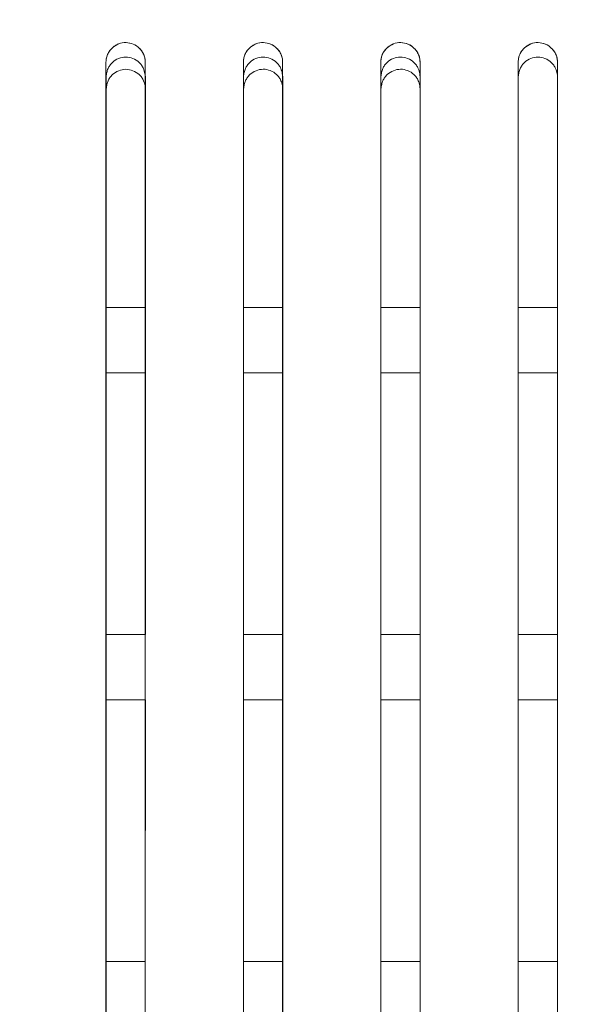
# Model space of a CAD drawing. Header units: millimetres. Extents: x 19 to 844, y 7 to 552.
# Tile 84 of 177: x 172.79 to 179.65, y 356.9 to 368.94. Entities that reach past the tile are written whole.
import ezdxf

# ---------------------------------------------------------------- set-up
doc = ezdxf.new("R2010")
doc.units = ezdxf.units.MM
doc.linetypes.add('PHANTOM', pattern=[12.7, 6.35, -1.27, 1.27, -1.27, 1.27, -1.27])
doc.styles.add('SLDTEXTSTYLE0', font='TXT', dxfattribs={"width": 0.75})
doc.dimstyles.new('SLDDIMSTYLE0', dxfattribs={"dimtxt": 3.5, "dimasz": 3.302, "dimexe": 0, "dimexo": 0.0625, "dimgap": 0.875, "dimtad": 0, "dimtih": 1, "dimtoh": 1, "dimdec": 1, "dimlfac": 2.5, "dimrnd": 1e-09, "dimzin": 4, "dimdsep": 46, "dimtxsty": 'SLDTEXTSTYLE0', "dimsah": 1, "dimcen": 0.09, "dimadec": 0, "dimazin": 1, "dimtfac": 1, "dimtdec": 1, "dimtofl": 0, "dimtmove": 0, "dimatfit": 3, "dimfxl": 0, "dimfrac": 2, "dimtolj": 1, "dimtzin": 12, "dimarcsym": 0})

# ---------------------------------------------------------------- blocks, each defined once
blk = doc.blocks.new('_D_14')
at = {"color": 7, "linetype": 'Continuous', "lineweight": 0}
for p, q in [((166.648, 330.358), (166.648, 395.758)), ((206.648, 330.358), (206.648, 395.758)), ((166.648, 392.583), (177.468, 392.583)), ((206.648, 392.583), (195.829, 392.583))]:
    blk.add_line(p, q, dxfattribs=at)
for points in [[(166.648, 392.583), (169.95, 392.075), (169.95, 393.091)], [(206.648, 392.583), (203.346, 393.091), (203.346, 392.075)]]:
    blk.add_solid(points, dxfattribs=at)
at = {"color": 7, "linetype": 'Continuous', "lineweight": 0, "char_height": 3.5, "attachment_point": 1, "style": 'SLDTEXTSTYLE0'}
for s, insert in [('2X', (177.468, 394.316)), ('100.0', (184.191, 394.316))]:
    blk.add_mtext(s, dxfattribs=dict(at, insert=insert))

msp = doc.modelspace()

# ---------------------------------------------------------------- linework, layer by layer
at = {"color": 7, "linetype": 'Continuous', "lineweight": 15}
for p, q in [((175.529, 368.246), (175.529, 361.424)), ((175.529, 368.246), (175.529, 361.424)), ((175.529, 368.246), (175.529, 361.424)), ((175.529, 368.246), (175.529, 361.424)), ((177.209, 368.246), (177.209, 361.424)), ((177.209, 368.246), (177.209, 361.424)), ((177.209, 368.246), (177.209, 361.424)), ((177.209, 368.246), (177.209, 361.424)), ((173.851, 368.098), (173.85, 365.424)), ((174.33, 365.424), (174.331, 368.098)), ((175.53, 368.098), (175.53, 365.424)), ((176.01, 365.424), (176.01, 368.098)), ((177.21, 368.098), (177.21, 365.424)), ((177.69, 365.424), (177.69, 368.098)), ((173.848, 365.424), (174.328, 365.424)), ((175.528, 365.424), (176.008, 365.424)), ((177.208, 365.424), (177.688, 365.424)), ((174.328, 364.624), (173.848, 364.624)), ((173.85, 364.624), (173.85, 361.424)), ((176.008, 364.624), (175.528, 364.624)), ((175.53, 364.624), (175.53, 361.424)), ((177.688, 364.624), (177.208, 364.624)), ((177.21, 364.624), (177.209, 361.424)), ((174.328, 361.424), (173.848, 361.424)), ((176.008, 361.424), (175.528, 361.424)), ((177.208, 361.424), (177.688, 361.424)), ((173.848, 360.624), (174.328, 360.624)), ((173.85, 360.624), (173.849, 357.424)), ((174.329, 357.424), (174.33, 360.624)), ((175.528, 360.624), (176.008, 360.624)), ((175.529, 360.624), (175.529, 357.424)), ((176.009, 357.424), (176.009, 360.624)), ((177.208, 360.624), (177.688, 360.624)), ((177.209, 360.624), (177.209, 357.424)), ((177.689, 357.424), (177.689, 360.624)), ((174.328, 357.424), (173.848, 357.424)), ((176.008, 357.424), (175.528, 357.424)), ((177.208, 357.424), (177.688, 357.424))]:
    msp.add_line(p, q, dxfattribs=at)
at = {"color": 8, "linetype": 'PHANTOM', "lineweight": 0}
for p, q in [((178.888, 365.424), (179.368, 365.424)), ((178.888, 364.624), (179.368, 364.624)), ((179.368, 361.424), (178.888, 361.424)), ((178.888, 360.624), (179.368, 360.624)), ((179.368, 357.424), (178.888, 357.424))]:
    msp.add_line(p, q, dxfattribs=at)
at = {"color": 7, "linetype": 'Continuous', "lineweight": 15}
for points, knots in [([(174.328, 368.424), (174.328, 368.433), (174.328, 368.45), (174.323, 368.476), (174.314, 368.51), (174.294, 368.551), (174.252, 368.604), (174.185, 368.65), (174.093, 368.67), (174.014, 368.656), (173.958, 368.627), (173.916, 368.594), (173.879, 368.548), (173.853, 368.488), (173.85, 368.445), (173.848, 368.424)], [0, 0, 0, 0, 0.0367581, 0.0725145, 0.1076447, 0.1819558, 0.2570453, 0.3770897, 0.4942344, 0.613064, 0.6742459, 0.7377033, 0.8253949, 0.9107992, 1, 1, 1, 1]), ([(173.848, 368.424), (173.849, 368.434), (173.849, 368.453), (173.854, 368.479), (173.86, 368.5), (173.871, 368.528), (173.89, 368.562), (173.931, 368.61), (173.999, 368.653), (174.092, 368.67), (174.184, 368.65), (174.248, 368.607), (174.288, 368.559), (174.309, 368.52), (174.325, 368.474), (174.327, 368.443), (174.328, 368.424)], [0, 0, 0, 0, 0.041614, 0.077768, 0.108463, 0.133698, 0.201419, 0.263007, 0.388938, 0.50559, 0.619116, 0.742556, 0.802027, 0.8681, 0.922725, 1, 1, 1, 1]), ([(176.008, 368.424), (176.008, 368.433), (176.008, 368.45), (176.003, 368.476), (175.994, 368.51), (175.974, 368.551), (175.932, 368.604), (175.865, 368.65), (175.773, 368.67), (175.694, 368.656), (175.638, 368.627), (175.596, 368.594), (175.559, 368.548), (175.533, 368.488), (175.53, 368.445), (175.528, 368.424)], [0, 0, 0, 0, 0.0367447, 0.0724954, 0.1076288, 0.1819277, 0.257013, 0.3770437, 0.4941951, 0.6130439, 0.6742352, 0.737702, 0.8253978, 0.9108026, 1, 1, 1, 1]), ([(175.528, 368.424), (175.529, 368.434), (175.529, 368.453), (175.534, 368.479), (175.54, 368.5), (175.551, 368.528), (175.57, 368.562), (175.611, 368.61), (175.679, 368.653), (175.772, 368.67), (175.864, 368.65), (175.928, 368.607), (175.968, 368.559), (175.989, 368.52), (176.005, 368.474), (176.007, 368.442), (176.008, 368.424)], [0, 0, 0, 0, 0.041643, 0.077806, 0.108489, 0.133691, 0.201422, 0.263005, 0.388957, 0.505614, 0.619143, 0.742566, 0.802039, 0.86808, 0.922726, 1, 1, 1, 1]), ([(177.688, 368.424), (177.688, 368.433), (177.688, 368.45), (177.683, 368.476), (177.674, 368.51), (177.654, 368.551), (177.612, 368.604), (177.545, 368.65), (177.453, 368.67), (177.374, 368.656), (177.318, 368.627), (177.276, 368.594), (177.239, 368.548), (177.213, 368.488), (177.21, 368.445), (177.208, 368.424)], [0, 0, 0, 0, 0.036741, 0.072487, 0.107614, 0.181903, 0.256976, 0.376996, 0.494152, 0.61302, 0.674221, 0.737697, 0.825398, 0.910805, 1, 1, 1, 1]), ([(177.208, 368.424), (177.209, 368.434), (177.209, 368.453), (177.214, 368.479), (177.221, 368.5), (177.231, 368.528), (177.25, 368.562), (177.292, 368.61), (177.359, 368.653), (177.452, 368.67), (177.544, 368.65), (177.608, 368.607), (177.648, 368.559), (177.669, 368.52), (177.685, 368.474), (177.687, 368.442), (177.688, 368.424)], [0, 0, 0, 0, 0.041675, 0.077849, 0.108522, 0.133693, 0.201438, 0.26302, 0.389, 0.505668, 0.619206, 0.742616, 0.802086, 0.868111, 0.9228, 1, 1, 1, 1]), ([(179.368, 368.424), (179.368, 368.433), (179.368, 368.45), (179.363, 368.476), (179.354, 368.51), (179.334, 368.551), (179.292, 368.604), (179.225, 368.65), (179.133, 368.67), (179.054, 368.656), (178.998, 368.627), (178.956, 368.594), (178.919, 368.548), (178.893, 368.488), (178.89, 368.445), (178.888, 368.424)], [0, 0, 0, 0, 0.036738, 0.072479, 0.107601, 0.18188, 0.256939, 0.376948, 0.494108, 0.612993, 0.674203, 0.73769, 0.825397, 0.910806, 1, 1, 1, 1]), ([(178.888, 368.424), (178.889, 368.434), (178.889, 368.453), (178.894, 368.479), (178.901, 368.5), (178.911, 368.528), (178.93, 368.562), (178.972, 368.61), (179.039, 368.653), (179.132, 368.67), (179.224, 368.65), (179.288, 368.607), (179.328, 368.559), (179.349, 368.52), (179.365, 368.474), (179.367, 368.442), (179.368, 368.424)], [0, 0, 0, 0, 0.041708, 0.077894, 0.108557, 0.133696, 0.201456, 0.263038, 0.389045, 0.505723, 0.619269, 0.742665, 0.802131, 0.86814, 0.922873, 1, 1, 1, 1]), ([(174.33, 368.246), (174.328, 368.258), (174.325, 368.282), (174.317, 368.315), (174.305, 368.351), (174.285, 368.387), (174.245, 368.433), (174.18, 368.474), (174.089, 368.492), (173.999, 368.474), (173.934, 368.432), (173.894, 368.386), (173.871, 368.345), (173.856, 368.298), (173.852, 368.264), (173.85, 368.246)], [0, 0, 0, 0, 0.051344, 0.098612, 0.142228, 0.205139, 0.266514, 0.386177, 0.50053, 0.614866, 0.734572, 0.795836, 0.858609, 0.924986, 1, 1, 1, 1]), ([(174.33, 368.246), (174.328, 368.258), (174.325, 368.282), (174.317, 368.315), (174.305, 368.351), (174.285, 368.387), (174.245, 368.433), (174.18, 368.474), (174.089, 368.492), (173.999, 368.474), (173.934, 368.432), (173.894, 368.386), (173.871, 368.345), (173.856, 368.298), (173.852, 368.264), (173.85, 368.246)], [0, 0, 0, 0, 0.051344, 0.098612, 0.142228, 0.205139, 0.266514, 0.386177, 0.50053, 0.614866, 0.734572, 0.795836, 0.858609, 0.924986, 1, 1, 1, 1]), ([(174.33, 368.246), (174.328, 368.258), (174.325, 368.282), (174.317, 368.315), (174.305, 368.351), (174.285, 368.387), (174.245, 368.433), (174.18, 368.474), (174.089, 368.492), (173.999, 368.474), (173.934, 368.432), (173.894, 368.386), (173.871, 368.345), (173.856, 368.298), (173.852, 368.264), (173.85, 368.246)], [0, 0, 0, 0, 0.051348, 0.098618, 0.142236, 0.205148, 0.266523, 0.386182, 0.50053, 0.61486, 0.734562, 0.795826, 0.858601, 0.924981, 1, 1, 1, 1]), ([(174.33, 368.246), (174.328, 368.258), (174.325, 368.282), (174.317, 368.315), (174.305, 368.351), (174.285, 368.387), (174.245, 368.433), (174.18, 368.474), (174.089, 368.492), (173.999, 368.474), (173.934, 368.432), (173.894, 368.386), (173.871, 368.345), (173.856, 368.298), (173.852, 368.264), (173.85, 368.246)], [0, 0, 0, 0, 0.051348, 0.098618, 0.142236, 0.205148, 0.266523, 0.386182, 0.50053, 0.61486, 0.734562, 0.795826, 0.858601, 0.924981, 1, 1, 1, 1]), ([(176.009, 368.246), (176.008, 368.258), (176.005, 368.282), (175.997, 368.316), (175.985, 368.351), (175.965, 368.387), (175.925, 368.433), (175.86, 368.474), (175.769, 368.492), (175.678, 368.474), (175.614, 368.432), (175.574, 368.386), (175.551, 368.345), (175.536, 368.298), (175.532, 368.264), (175.529, 368.246)], [0, 0, 0, 0, 0.051354, 0.098628, 0.142249, 0.205164, 0.266541, 0.386203, 0.500551, 0.614881, 0.734582, 0.795844, 0.858616, 0.924992, 1, 1, 1, 1]), ([(176.009, 368.246), (176.008, 368.258), (176.005, 368.282), (175.997, 368.316), (175.985, 368.351), (175.965, 368.387), (175.925, 368.433), (175.86, 368.474), (175.769, 368.492), (175.678, 368.474), (175.614, 368.432), (175.574, 368.386), (175.551, 368.345), (175.536, 368.298), (175.532, 368.264), (175.529, 368.246)], [0, 0, 0, 0, 0.051354, 0.098628, 0.142249, 0.205164, 0.266541, 0.386203, 0.500551, 0.614881, 0.734582, 0.795844, 0.858616, 0.924992, 1, 1, 1, 1]), ([(176.009, 368.246), (176.008, 368.258), (176.005, 368.282), (175.997, 368.316), (175.985, 368.351), (175.965, 368.387), (175.925, 368.433), (175.86, 368.474), (175.769, 368.492), (175.678, 368.474), (175.614, 368.432), (175.574, 368.386), (175.551, 368.345), (175.536, 368.298), (175.532, 368.264), (175.529, 368.246)], [0, 0, 0, 0, 0.051357, 0.098634, 0.142256, 0.205173, 0.26655, 0.386209, 0.50055, 0.614875, 0.734572, 0.795835, 0.858608, 0.924987, 1, 1, 1, 1]), ([(176.009, 368.246), (176.008, 368.258), (176.005, 368.282), (175.997, 368.316), (175.985, 368.351), (175.965, 368.387), (175.925, 368.433), (175.86, 368.474), (175.769, 368.492), (175.678, 368.474), (175.614, 368.432), (175.574, 368.386), (175.551, 368.345), (175.536, 368.298), (175.532, 368.264), (175.529, 368.246)], [0, 0, 0, 0, 0.051357, 0.098634, 0.142256, 0.205173, 0.26655, 0.386209, 0.50055, 0.614875, 0.734572, 0.795835, 0.858608, 0.924987, 1, 1, 1, 1]), ([(177.689, 368.246), (177.688, 368.258), (177.685, 368.282), (177.677, 368.316), (177.665, 368.351), (177.645, 368.387), (177.605, 368.433), (177.54, 368.474), (177.449, 368.492), (177.358, 368.474), (177.293, 368.433), (177.253, 368.387), (177.231, 368.345), (177.216, 368.298), (177.212, 368.264), (177.209, 368.246)], [0, 0, 0, 0, 0.051374, 0.098663, 0.142294, 0.205221, 0.266607, 0.386281, 0.500624, 0.614939, 0.734617, 0.795869, 0.858633, 0.925002, 1, 1, 1, 1]), ([(177.689, 368.246), (177.688, 368.258), (177.685, 368.282), (177.677, 368.316), (177.665, 368.351), (177.645, 368.387), (177.605, 368.433), (177.54, 368.474), (177.449, 368.492), (177.358, 368.474), (177.293, 368.433), (177.253, 368.387), (177.231, 368.345), (177.216, 368.298), (177.212, 368.264), (177.209, 368.246)], [0, 0, 0, 0, 0.051374, 0.098663, 0.142294, 0.205221, 0.266607, 0.386281, 0.500624, 0.614939, 0.734617, 0.795869, 0.858633, 0.925002, 1, 1, 1, 1]), ([(177.689, 368.246), (177.688, 368.258), (177.685, 368.282), (177.677, 368.316), (177.665, 368.351), (177.645, 368.387), (177.605, 368.433), (177.54, 368.474), (177.449, 368.492), (177.358, 368.474), (177.293, 368.433), (177.253, 368.387), (177.231, 368.345), (177.216, 368.298), (177.212, 368.264), (177.209, 368.246)], [0, 0, 0, 0, 0.051377, 0.098669, 0.142301, 0.20523, 0.266616, 0.386287, 0.500624, 0.614933, 0.734607, 0.79586, 0.858625, 0.924997, 1, 1, 1, 1]), ([(177.689, 368.246), (177.688, 368.258), (177.685, 368.282), (177.677, 368.316), (177.665, 368.351), (177.645, 368.387), (177.605, 368.433), (177.54, 368.474), (177.449, 368.492), (177.358, 368.474), (177.293, 368.433), (177.253, 368.387), (177.231, 368.345), (177.216, 368.298), (177.212, 368.264), (177.209, 368.246)], [0, 0, 0, 0, 0.051377, 0.098669, 0.142301, 0.20523, 0.266616, 0.386287, 0.500624, 0.614933, 0.734607, 0.79586, 0.858625, 0.924997, 1, 1, 1, 1]), ([(179.369, 368.246), (179.368, 368.259), (179.365, 368.282), (179.357, 368.316), (179.344, 368.351), (179.324, 368.387), (179.284, 368.433), (179.219, 368.474), (179.129, 368.492), (179.038, 368.474), (178.973, 368.433), (178.933, 368.387), (178.911, 368.345), (178.896, 368.298), (178.891, 368.264), (178.889, 368.246)], [0, 0, 0, 0, 0.051394, 0.098699, 0.142339, 0.205278, 0.266674, 0.38636, 0.500698, 0.614997, 0.734652, 0.795894, 0.85865, 0.925012, 1, 1, 1, 1]), ([(179.369, 368.246), (179.368, 368.259), (179.365, 368.282), (179.357, 368.316), (179.344, 368.351), (179.324, 368.387), (179.284, 368.433), (179.219, 368.474), (179.129, 368.492), (179.038, 368.474), (178.973, 368.433), (178.933, 368.387), (178.911, 368.345), (178.896, 368.298), (178.891, 368.264), (178.889, 368.246)], [0, 0, 0, 0, 0.051394, 0.098699, 0.142339, 0.205278, 0.266674, 0.38636, 0.500698, 0.614997, 0.734652, 0.795894, 0.85865, 0.925012, 1, 1, 1, 1]), ([(179.369, 368.246), (179.368, 368.259), (179.365, 368.282), (179.357, 368.316), (179.344, 368.351), (179.324, 368.387), (179.284, 368.433), (179.219, 368.474), (179.129, 368.492), (179.038, 368.474), (178.973, 368.433), (178.933, 368.387), (178.911, 368.345), (178.896, 368.298), (178.891, 368.264), (178.889, 368.246)], [0, 0, 0, 0, 0.051398, 0.098705, 0.142347, 0.205288, 0.266683, 0.386365, 0.500698, 0.614991, 0.734642, 0.795884, 0.858642, 0.925007, 1, 1, 1, 1]), ([(179.369, 368.246), (179.368, 368.259), (179.365, 368.282), (179.357, 368.316), (179.344, 368.351), (179.324, 368.387), (179.284, 368.433), (179.219, 368.474), (179.129, 368.492), (179.038, 368.474), (178.973, 368.433), (178.933, 368.387), (178.911, 368.345), (178.896, 368.298), (178.891, 368.264), (178.889, 368.246)], [0, 0, 0, 0, 0.051398, 0.098705, 0.142347, 0.205288, 0.266683, 0.386365, 0.500698, 0.614991, 0.734642, 0.795884, 0.858642, 0.925007, 1, 1, 1, 1]), ([(173.848, 341.624), (173.848, 344.498), (173.848, 351.177), (173.848, 360.08), (173.848, 366.121), (173.848, 368.424)], [0.3144834, 0.3144834, 0.3144834, 0.3144834, 0.5, 0.75, 0.9048484, 0.9048484, 0.9048484, 0.9048484]), ([(173.848, 368.424), (173.848, 368.023), (173.848, 367.229), (173.848, 366.044), (173.848, 364.877), (173.848, 363.728), (173.848, 362.596), (173.848, 361.482), (173.848, 360.385), (173.848, 359.306), (173.848, 358.244), (173.848, 357.2), (173.848, 356.173), (173.848, 354.353), (173.848, 351.78), (173.848, 349.14), (173.848, 347.259), (173.848, 346.096), (173.848, 344.952), (173.848, 343.826), (173.848, 342.72), (173.848, 341.987), (173.848, 341.624)], [0, 0, 0, 0, 0.045683, 0.090641, 0.134875, 0.178385, 0.221173, 0.263238, 0.304581, 0.345203, 0.385105, 0.424286, 0.462749, 0.500494, 0.628575, 0.750342, 0.793918, 0.836704, 0.878702, 0.919915, 0.960346, 1, 1, 1, 1]), ([(174.328, 341.624), (174.328, 344.498), (174.328, 351.176), (174.328, 360.078), (174.328, 366.12), (174.328, 368.424)], [0.3145061, 0.3145061, 0.3145061, 0.3145061, 0.5, 0.75, 0.9049167, 0.9049167, 0.9049167, 0.9049167]), ([(174.328, 341.624), (174.328, 341.841), (174.328, 342.277), (174.328, 342.935), (174.328, 343.599), (174.328, 344.27), (174.328, 344.947), (174.328, 345.631), (174.328, 346.322), (174.328, 347.02), (174.328, 347.725), (174.328, 349.296), (174.328, 351.78), (174.328, 354.697), (174.328, 357.22), (174.328, 359.325), (174.328, 361.501), (174.328, 363.747), (174.328, 366.064), (174.328, 367.629), (174.328, 368.424)], [0, 0, 0, 0, 0.023698, 0.047676, 0.071934, 0.096474, 0.121296, 0.146401, 0.171789, 0.197462, 0.223419, 0.249663, 0.371422, 0.499514, 0.575712, 0.65479, 0.736753, 0.821605, 0.909353, 1, 1, 1, 1]), ([(175.528, 341.624), (175.528, 344.496), (175.528, 351.173), (175.528, 360.075), (175.528, 366.118), (175.528, 368.424)], [0.3145593, 0.3145593, 0.3145593, 0.3145593, 0.5, 0.75, 0.9050759, 0.9050759, 0.9050759, 0.9050759]), ([(175.528, 368.424), (175.528, 368.023), (175.528, 367.228), (175.528, 366.044), (175.528, 364.877), (175.528, 363.727), (175.528, 362.595), (175.528, 361.481), (175.528, 360.384), (175.528, 359.305), (175.528, 358.243), (175.528, 357.199), (175.528, 356.173), (175.528, 354.353), (175.528, 351.78), (175.528, 349.14), (175.528, 347.259), (175.528, 346.096), (175.528, 344.952), (175.528, 343.826), (175.528, 342.72), (175.528, 341.987), (175.528, 341.624)], [0, 0, 0, 0, 0.045691, 0.090655, 0.134894, 0.178407, 0.221196, 0.263261, 0.304602, 0.345221, 0.385117, 0.424292, 0.462746, 0.500481, 0.628568, 0.750333, 0.793914, 0.836703, 0.878702, 0.919916, 0.960348, 1, 1, 1, 1]), ([(176.008, 341.624), (176.008, 344.496), (176.008, 351.171), (176.008, 360.074), (176.008, 366.117), (176.008, 368.424)], [0.314579, 0.314579, 0.314579, 0.314579, 0.5, 0.75, 0.9051351, 0.9051351, 0.9051351, 0.9051351]), ([(176.008, 341.624), (176.008, 341.841), (176.008, 342.277), (176.008, 342.934), (176.008, 343.599), (176.008, 344.269), (176.008, 344.947), (176.008, 345.631), (176.008, 346.322), (176.008, 347.02), (176.008, 347.725), (176.008, 349.296), (176.008, 351.78), (176.008, 354.696), (176.008, 357.219), (176.008, 359.325), (176.008, 361.5), (176.008, 363.747), (176.008, 366.064), (176.008, 367.629), (176.008, 368.424)], [0, 0, 0, 0, 0.023697, 0.0476742, 0.0719325, 0.0964726, 0.1212952, 0.1464012, 0.1717911, 0.1974657, 0.2234256, 0.2496714, 0.3714287, 0.4995264, 0.5757076, 0.6547739, 0.7367312, 0.8215849, 0.9093397, 1, 1, 1, 1]), ([(177.208, 341.624), (177.208, 344.495), (177.208, 351.168), (177.208, 360.071), (177.208, 366.116), (177.208, 368.424)], [0.3146245, 0.3146245, 0.3146245, 0.3146245, 0.5, 0.75, 0.9052716, 0.9052716, 0.9052716, 0.9052716]), ([(177.208, 368.424), (177.208, 368.023), (177.208, 367.228), (177.208, 366.043), (177.208, 364.876), (177.208, 363.726), (177.208, 362.594), (177.208, 361.48), (177.208, 360.383), (177.208, 359.304), (177.208, 358.243), (177.208, 357.199), (177.208, 356.173), (177.208, 354.353), (177.208, 351.78), (177.208, 349.14), (177.208, 347.259), (177.208, 346.096), (177.208, 344.952), (177.208, 343.826), (177.208, 342.72), (177.208, 341.987), (177.208, 341.624)], [0, 0, 0, 0, 0.045697, 0.090667, 0.13491, 0.178426, 0.221216, 0.26328, 0.30462, 0.345236, 0.385128, 0.424297, 0.462744, 0.50047, 0.628562, 0.750325, 0.79391, 0.836701, 0.878703, 0.919918, 0.960349, 1, 1, 1, 1]), ([(177.688, 341.624), (177.688, 344.494), (177.688, 351.167), (177.688, 360.07), (177.688, 366.115), (177.688, 368.424)], [0.3146412, 0.3146412, 0.3146412, 0.3146412, 0.5, 0.75, 0.9053216, 0.9053216, 0.9053216, 0.9053216]), ([(177.688, 341.624), (177.688, 341.841), (177.688, 342.277), (177.688, 342.934), (177.688, 343.598), (177.688, 344.269), (177.688, 344.947), (177.688, 345.631), (177.688, 346.322), (177.688, 347.02), (177.688, 347.725), (177.688, 349.296), (177.688, 351.78), (177.688, 354.696), (177.688, 357.219), (177.688, 359.324), (177.688, 361.5), (177.688, 363.746), (177.688, 366.063), (177.688, 367.628), (177.688, 368.424)], [0, 0, 0, 0, 0.023696, 0.047673, 0.071931, 0.096471, 0.121295, 0.146401, 0.171793, 0.197469, 0.223431, 0.249679, 0.371434, 0.499536, 0.575702, 0.654759, 0.736712, 0.821567, 0.909328, 1, 1, 1, 1]), ([(178.888, 341.624), (178.888, 344.493), (178.888, 351.165), (178.888, 360.068), (178.888, 366.114), (178.888, 368.424)], [0.3146791, 0.3146791, 0.3146791, 0.3146791, 0.5, 0.75, 0.9054353, 0.9054353, 0.9054353, 0.9054353]), ([(178.888, 368.424), (178.888, 368.023), (178.888, 367.228), (178.888, 366.043), (178.888, 364.876), (178.888, 363.726), (178.888, 362.594), (178.888, 361.48), (178.888, 360.383), (178.888, 359.304), (178.888, 358.242), (178.888, 357.199), (178.888, 356.173), (178.888, 354.352), (178.888, 351.78), (178.888, 349.14), (178.888, 347.259), (178.888, 346.096), (178.888, 344.952), (178.888, 343.826), (178.888, 342.72), (178.888, 341.987), (178.888, 341.624)], [0, 0, 0, 0, 0.045703, 0.090677, 0.134923, 0.178442, 0.221233, 0.263297, 0.304635, 0.345248, 0.385137, 0.424301, 0.462742, 0.500461, 0.628557, 0.750318, 0.793906, 0.8367, 0.878703, 0.919919, 0.96035, 1, 1, 1, 1]), ([(179.368, 341.624), (179.368, 344.493), (179.368, 351.164), (179.368, 360.067), (179.368, 366.113), (179.368, 368.424)], [0.3146928, 0.3146928, 0.3146928, 0.3146928, 0.5, 0.75, 0.9054762, 0.9054762, 0.9054762, 0.9054762]), ([(179.368, 341.624), (179.368, 341.841), (179.368, 342.277), (179.368, 342.934), (179.368, 343.598), (179.368, 344.269), (179.368, 344.947), (179.368, 345.631), (179.368, 346.322), (179.368, 347.02), (179.368, 347.725), (179.368, 349.296), (179.368, 351.78), (179.368, 354.696), (179.368, 357.219), (179.368, 359.324), (179.368, 361.499), (179.368, 363.746), (179.368, 366.063), (179.368, 367.628), (179.368, 368.424)], [0, 0, 0, 0, 0.023695, 0.047672, 0.07193, 0.09647, 0.121294, 0.146402, 0.171794, 0.197471, 0.223435, 0.249685, 0.371439, 0.499544, 0.575698, 0.654747, 0.736696, 0.821552, 0.909318, 1, 1, 1, 1]), ([(173.85, 368.246), (173.849, 365.786), (173.849, 360.87), (173.849, 354.595), (173.849, 350.751), (173.849, 349.424)], [0, 0, 0, 0, 0.396096, 0.791567, 1, 1, 1, 1]), ([(173.85, 368.246), (173.849, 365.786), (173.849, 360.87), (173.849, 354.595), (173.849, 350.751), (173.849, 349.424)], [0, 0, 0, 0, 0.396096, 0.791567, 1, 1, 1, 1]), ([(173.85, 368.246), (173.849, 365.786), (173.849, 360.87), (173.849, 354.595), (173.849, 350.751), (173.849, 349.424)], [0, 0, 0, 0, 0.396096, 0.791567, 1, 1, 1, 1]), ([(173.85, 368.246), (173.849, 365.786), (173.849, 360.87), (173.849, 354.595), (173.849, 350.751), (173.849, 349.424)], [0, 0, 0, 0, 0.396096, 0.791567, 1, 1, 1, 1]), ([(174.331, 368.098), (174.329, 368.11), (174.326, 368.134), (174.318, 368.167), (174.306, 368.202), (174.286, 368.239), (174.246, 368.284), (174.181, 368.325), (174.09, 368.343), (174, 368.325), (173.935, 368.284), (173.895, 368.238), (173.872, 368.197), (173.857, 368.149), (173.853, 368.116), (173.851, 368.098)], [0, 0, 0, 0, 0.051328, 0.09858, 0.142181, 0.205075, 0.266444, 0.38612, 0.500498, 0.614864, 0.7346, 0.795868, 0.858635, 0.925, 1, 1, 1, 1]), ([(174.328, 341.51), (174.328, 344.372), (174.329, 351.027), (174.329, 359.912), (174.329, 365.945), (174.33, 368.246)], [0.3145067, 0.3145067, 0.3145067, 0.3145067, 0.5, 0.75, 0.9049167, 0.9049167, 0.9049167, 0.9049167]), ([(174.328, 341.51), (174.328, 344.372), (174.329, 351.027), (174.329, 359.912), (174.329, 365.945), (174.33, 368.246)], [0.3145067, 0.3145067, 0.3145067, 0.3145067, 0.5, 0.75, 0.9049167, 0.9049167, 0.9049167, 0.9049167]), ([(174.328, 341.51), (174.328, 344.372), (174.329, 351.027), (174.329, 359.912), (174.329, 365.945), (174.33, 368.246)], [0.3145067, 0.3145067, 0.3145067, 0.3145067, 0.5, 0.75, 0.9049167, 0.9049167, 0.9049167, 0.9049167]), ([(174.328, 341.51), (174.328, 344.372), (174.329, 351.027), (174.329, 359.912), (174.329, 365.945), (174.33, 368.246)], [0.3145067, 0.3145067, 0.3145067, 0.3145067, 0.5, 0.75, 0.9049167, 0.9049167, 0.9049167, 0.9049167]), ([(176.01, 368.098), (176.009, 368.11), (176.006, 368.134), (175.998, 368.167), (175.986, 368.203), (175.966, 368.239), (175.926, 368.285), (175.861, 368.326), (175.77, 368.344), (175.679, 368.325), (175.614, 368.284), (175.575, 368.238), (175.552, 368.197), (175.537, 368.15), (175.533, 368.116), (175.53, 368.098)], [0, 0, 0, 0, 0.051337, 0.098596, 0.142202, 0.205102, 0.266473, 0.38615, 0.500522, 0.614883, 0.734613, 0.795879, 0.858644, 0.925006, 1, 1, 1, 1]), ([(176.008, 341.51), (176.008, 344.37), (176.009, 351.023), (176.009, 359.907), (176.009, 365.943), (176.009, 368.246)], [0.3145795, 0.3145795, 0.3145795, 0.3145795, 0.5, 0.75, 0.9051377, 0.9051377, 0.9051377, 0.9051377]), ([(176.008, 341.51), (176.008, 344.37), (176.009, 351.023), (176.009, 359.907), (176.009, 365.943), (176.009, 368.246)], [0.3145795, 0.3145795, 0.3145795, 0.3145795, 0.5, 0.75, 0.9051377, 0.9051377, 0.9051377, 0.9051377]), ([(176.008, 341.51), (176.008, 344.37), (176.009, 351.023), (176.009, 359.907), (176.009, 365.943), (176.009, 368.246)], [0.3145795, 0.3145795, 0.3145795, 0.3145795, 0.5, 0.75, 0.9051377, 0.9051377, 0.9051377, 0.9051377]), ([(176.008, 341.51), (176.008, 344.37), (176.009, 351.023), (176.009, 359.907), (176.009, 365.943), (176.009, 368.246)], [0.3145795, 0.3145795, 0.3145795, 0.3145795, 0.5, 0.75, 0.9051377, 0.9051377, 0.9051377, 0.9051377]), ([(177.69, 368.098), (177.688, 368.11), (177.686, 368.134), (177.678, 368.167), (177.665, 368.203), (177.645, 368.239), (177.605, 368.285), (177.54, 368.326), (177.45, 368.344), (177.359, 368.325), (177.294, 368.284), (177.254, 368.238), (177.232, 368.197), (177.217, 368.15), (177.212, 368.116), (177.21, 368.098)], [0, 0, 0, 0, 0.051358, 0.098632, 0.142249, 0.205161, 0.266542, 0.386231, 0.5006, 0.614945, 0.734651, 0.795906, 0.858663, 0.925017, 1, 1, 1, 1]), ([(177.688, 341.51), (177.688, 344.369), (177.689, 351.019), (177.689, 359.904), (177.689, 365.94), (177.689, 368.246)], [0.3146416, 0.3146416, 0.3146416, 0.3146416, 0.5, 0.75, 0.9053239, 0.9053239, 0.9053239, 0.9053239]), ([(177.688, 341.51), (177.688, 344.369), (177.689, 351.019), (177.689, 359.904), (177.689, 365.94), (177.689, 368.246)], [0.3146416, 0.3146416, 0.3146416, 0.3146416, 0.5, 0.75, 0.9053239, 0.9053239, 0.9053239, 0.9053239]), ([(177.688, 341.51), (177.688, 344.369), (177.689, 351.019), (177.689, 359.904), (177.689, 365.94), (177.689, 368.246)], [0.3146416, 0.3146416, 0.3146416, 0.3146416, 0.5, 0.75, 0.9053239, 0.9053239, 0.9053239, 0.9053239]), ([(177.688, 341.51), (177.688, 344.369), (177.689, 351.019), (177.689, 359.904), (177.689, 365.94), (177.689, 368.246)], [0.3146416, 0.3146416, 0.3146416, 0.3146416, 0.5, 0.75, 0.9053239, 0.9053239, 0.9053239, 0.9053239]), ([(178.889, 368.246), (178.889, 365.786), (178.889, 360.87), (178.889, 354.538), (178.889, 350.636), (178.888, 349.252)], [0, 0, 0, 0, 0.392528, 0.784469, 1, 1, 1, 1]), ([(178.889, 368.246), (178.889, 365.786), (178.889, 360.87), (178.889, 354.538), (178.889, 350.636), (178.888, 349.252)], [0, 0, 0, 0, 0.392528, 0.784469, 1, 1, 1, 1]), ([(178.889, 368.246), (178.889, 365.786), (178.889, 360.87), (178.889, 354.538), (178.889, 350.636), (178.888, 349.252)], [0, 0, 0, 0, 0.392528, 0.784469, 1, 1, 1, 1]), ([(178.889, 368.246), (178.889, 365.786), (178.889, 360.87), (178.889, 354.538), (178.889, 350.636), (178.888, 349.252)], [0, 0, 0, 0, 0.392528, 0.784469, 1, 1, 1, 1]), ([(179.368, 341.51), (179.368, 344.367), (179.368, 351.016), (179.369, 359.901), (179.369, 365.939), (179.369, 368.246)], [0.3146931, 0.3146931, 0.3146931, 0.3146931, 0.5, 0.75, 0.9054781, 0.9054781, 0.9054781, 0.9054781]), ([(179.368, 341.51), (179.368, 344.367), (179.368, 351.016), (179.369, 359.901), (179.369, 365.939), (179.369, 368.246)], [0.3146931, 0.3146931, 0.3146931, 0.3146931, 0.5, 0.75, 0.9054781, 0.9054781, 0.9054781, 0.9054781]), ([(179.368, 341.51), (179.368, 344.367), (179.368, 351.016), (179.369, 359.901), (179.369, 365.939), (179.369, 368.246)], [0.3146931, 0.3146931, 0.3146931, 0.3146931, 0.5, 0.75, 0.9054781, 0.9054781, 0.9054781, 0.9054781]), ([(179.368, 341.51), (179.368, 344.367), (179.368, 351.016), (179.369, 359.901), (179.369, 365.939), (179.369, 368.246)], [0.3146931, 0.3146931, 0.3146931, 0.3146931, 0.5, 0.75, 0.9054781, 0.9054781, 0.9054781, 0.9054781]), ([(174.33, 361.424), (174.33, 361.716), (174.33, 362.79), (174.33, 363.851), (174.33, 364.624)], [0, 0, 0, 0, 0.272467, 1, 1, 1, 1]), ([(176.01, 361.424), (176.01, 361.716), (176.01, 362.79), (176.01, 363.852), (176.01, 364.624)], [0, 0, 0, 0, 0.27255, 1, 1, 1, 1]), ([(177.689, 361.424), (177.689, 361.716), (177.689, 362.79), (177.69, 363.852), (177.69, 364.624)], [0, 0, 0, 0, 0.272604, 1, 1, 1, 1]), ([(175.529, 360.624), (175.529, 358.224), (175.529, 354.519), (175.529, 350.751), (175.529, 349.424)], [0, 0, 0, 0, 0.647753, 1, 1, 1, 1]), ([(175.529, 360.624), (175.529, 358.224), (175.529, 354.519), (175.529, 350.751), (175.529, 349.424)], [0, 0, 0, 0, 0.647753, 1, 1, 1, 1]), ([(175.529, 360.624), (175.529, 358.224), (175.529, 354.519), (175.529, 350.751), (175.529, 349.424)], [0, 0, 0, 0, 0.647753, 1, 1, 1, 1]), ([(175.529, 360.624), (175.529, 358.224), (175.529, 354.519), (175.529, 350.751), (175.529, 349.424)], [0, 0, 0, 0, 0.647753, 1, 1, 1, 1]), ([(177.209, 360.624), (177.209, 358.224), (177.209, 354.519), (177.209, 350.751), (177.209, 349.424)], [0, 0, 0, 0, 0.647742, 1, 1, 1, 1]), ([(177.209, 360.624), (177.209, 358.224), (177.209, 354.519), (177.209, 350.751), (177.209, 349.424)], [0, 0, 0, 0, 0.647742, 1, 1, 1, 1]), ([(177.209, 360.624), (177.209, 358.224), (177.209, 354.519), (177.209, 350.751), (177.209, 349.424)], [0, 0, 0, 0, 0.647742, 1, 1, 1, 1]), ([(177.209, 360.624), (177.209, 358.224), (177.209, 354.519), (177.209, 350.751), (177.209, 349.424)], [0, 0, 0, 0, 0.647742, 1, 1, 1, 1])]:
    msp.add_open_spline(points, degree=3, knots=knots, dxfattribs=at)

# ---------------------------------------------------------------- dimensions: what is measured, and where the dimension line sits
at = {"color": 7, "linetype": 'Continuous', "lineweight": 0}
dim = msp.add_linear_dim(base=(206.648, 392.583), p1=(166.648, 329.088), p2=(206.648, 329.088), text='2X <>', dimstyle='SLDDIMSTYLE0', dxfattribs=at)
dim.commit()
dim.dimension.update_dxf_attribs({"geometry": '_D_14', "text_midpoint": (186.648, 392.583), "dimtype": 160})

doc.saveas('drawing.dxf')
